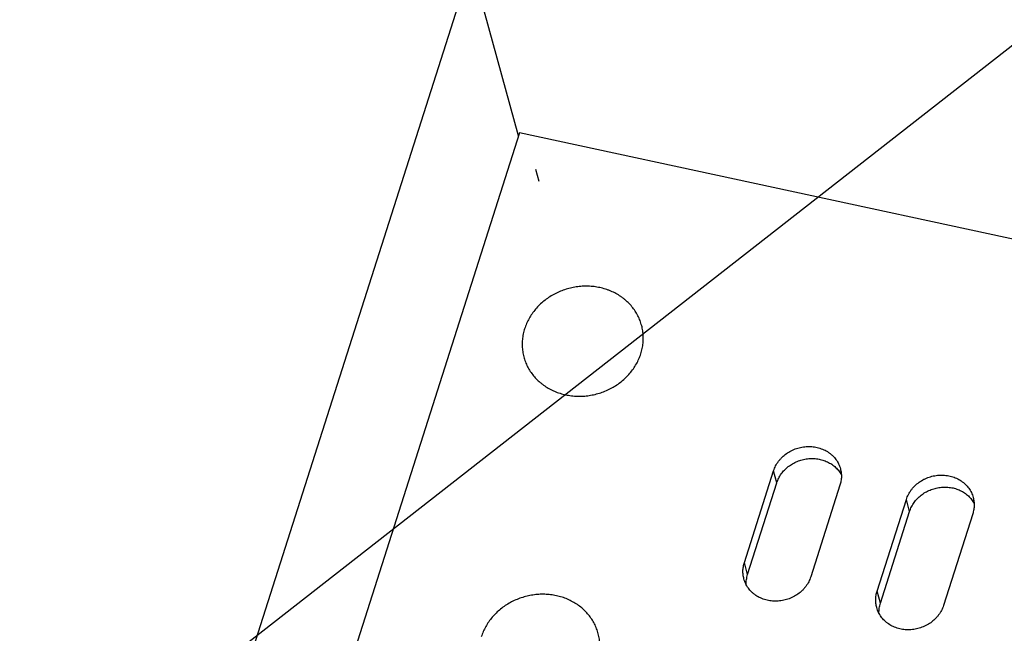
# Model space of a CAD drawing. Header units: millimetres. Extents: x 508 to 1261, y -60 to 468.
# Tile 36 of 49: x 1056 to 1084, y 91 to 109. Entities that reach past the tile are written whole.
import ezdxf

# ---------------------------------------------------------------- set-up
doc = ezdxf.new("R2010")
doc.units = ezdxf.units.MM
doc.header["$LTSCALE"] = 16.335
doc.layers.get('0').update_dxf_attribs({"linetype": 'CONTINUOUS'})
doc.layers.add('CHAMFER', color=7, linetype='CONTINUOUS')
doc.layers.add('INTFCLR_1', color=7, linetype='CONTINUOUS')
doc.styles.get("Standard").update_dxf_attribs({"font": 'txt', "width": 0.85})
doc.dimstyles.get("Standard").update_dxf_attribs({"dimtxt": 3.5, "dimasz": 3.5, "dimexe": 1.5, "dimexo": 1, "dimtad": 1, "dimtxsty": 'Standard', "dimblk": '_FILLED', "dimblk1": '_FILLED', "dimblk2": '_FILLED', "dimcen": 0.09, "dimazin": 2, "dimtol": 1, "dimtp": 0.01, "dimtm": 0.01, "dimtfac": 1, "dimtofl": 0, "dimtmove": 0, "dimatfit": 3, "dimldrblk": '_FILLED', "dimfxl": 1, "dimtolj": 1, "dimarcsym": 0})

# ---------------------------------------------------------------- blocks, each defined once
blk = doc.blocks.new('_FILLED')
at = {"color": 0, "linetype": 'ByBlock'}
blk.add_solid([(0, 0), (-1, 0.2143), (-1, -0.2143)], dxfattribs=at)

msp = doc.modelspace()

# ---------------------------------------------------------------- linework, layer by layer
at = {"color": 7, "linetype": 'Continuous'}
for p, q in [((1053.52553, 62.29858), (1068.92108, 110.62222)), ((1070.27491, 105.68175), (1068.92108, 110.62222)), ((1070.30293, 105.76969), (1056.26511, 61.7077)), ((1108.99118, 97.42533), (1070.30293, 105.76969)), ((1076.75611, 93.42721), (1077.59655, 96.06519)), ((1077.69073, 95.72151), (1077.59655, 96.06519)), ((1076.85029, 93.08353), (1077.69073, 95.72151)), ((1079.50197, 95.65423), (1078.66153, 93.01625)), ((1080.56695, 92.60528), (1081.40739, 95.24326)), ((1081.50157, 94.89958), (1081.40739, 95.24326)), ((1080.66113, 92.2616), (1081.50157, 94.89958)), ((1083.31282, 94.8323), (1082.47237, 92.19432)), ((1076.85029, 93.08353), (1076.75611, 93.42721)), ((1080.66113, 92.2616), (1080.56695, 92.60528))]:
    msp.add_line(p, q, dxfattribs=at)
for points, knots in [([(1077.59655, 96.06519), (1077.60421, 96.08924), (1077.62169, 96.1369), (1077.65399, 96.20622), (1077.69226, 96.27323), (1077.73625, 96.33746), (1077.78565, 96.3985), (1077.85854, 96.47533), (1077.96153, 96.56127), (1078.07688, 96.63117), (1078.17516, 96.67676), (1078.27699, 96.71521), (1078.40909, 96.74913), (1078.57123, 96.7662), (1078.73283, 96.75925), (1078.86408, 96.73342), (1078.96454, 96.70107), (1079.03688, 96.67127), (1079.10597, 96.63605), (1079.17135, 96.59565), (1079.23258, 96.55033), (1079.28926, 96.50039), (1079.341, 96.44617), (1079.38746, 96.38802), (1079.42833, 96.32633), (1079.46332, 96.26152), (1079.4922, 96.19403), (1079.50726, 96.14751), (1079.5137, 96.124)], [0, 0, 0, 0, 0.03026655, 0.0607996, 0.09160915, 0.12269767, 0.15406025, 0.18568487, 0.24959325, 0.3142545, 0.34680148, 0.37942442, 0.44468412, 0.50973449, 0.57425149, 0.63796038, 0.66947063, 0.70071266, 0.73167755, 0.76236364, 0.79277674, 0.82293019, 0.85284471, 0.88254793, 0.91207377, 0.94146154, 0.97075478, 1, 1, 1, 1]), ([(1077.69073, 95.72151), (1077.6978, 95.74371), (1077.71378, 95.78774), (1077.74295, 95.85195), (1077.77725, 95.91426), (1077.82972, 95.99459), (1077.90723, 96.08841), (1078.01646, 96.18744), (1078.13986, 96.27122), (1078.27463, 96.33789), (1078.41772, 96.38594), (1078.56593, 96.41431), (1078.7159, 96.42235), (1078.83997, 96.4119), (1078.93676, 96.39332), (1079.03067, 96.36823), (1079.143, 96.3248), (1079.24681, 96.26559), (1079.32262, 96.20977), (1079.37542, 96.1641), (1079.42404, 96.11474), (1079.46823, 96.06196), (1079.50772, 96.00608), (1079.53082, 95.96687), (1079.5415, 95.94687)], [0, 0, 0, 0, 0.03010276, 0.06044941, 0.09104915, 0.12190531, 0.18432945, 0.24767948, 0.31179087, 0.37643709, 0.44134925, 0.50623777, 0.5708149, 0.63481718, 0.66655225, 0.69806702, 0.76033118, 0.82157754, 0.85184405, 0.88187093, 0.91167509, 0.94127894, 0.97070994, 1, 1, 1, 1]), ([(1079.5137, 96.124), (1079.52408, 96.08611), (1079.53932, 96.00853), (1079.54491, 95.88977), (1079.53324, 95.77052), (1079.51418, 95.69254), (1079.50197, 95.65423)], [0, 0, 0, 0, 0.24751573, 0.49607471, 0.74663599, 1, 1, 1, 1]), ([(1081.40739, 95.24326), (1081.41505, 95.26731), (1081.43254, 95.31497), (1081.46483, 95.38429), (1081.50311, 95.45129), (1081.54709, 95.51553), (1081.5965, 95.57657), (1081.66938, 95.6534), (1081.77238, 95.73934), (1081.88772, 95.80924), (1081.98601, 95.85483), (1082.08783, 95.89328), (1082.21994, 95.9272), (1082.38207, 95.94427), (1082.54368, 95.93732), (1082.67493, 95.91149), (1082.77539, 95.87914), (1082.84773, 95.84934), (1082.91681, 95.81412), (1082.98219, 95.77372), (1083.04343, 95.7284), (1083.10011, 95.67846), (1083.15185, 95.62424), (1083.19831, 95.56609), (1083.23917, 95.5044), (1083.27416, 95.43959), (1083.30304, 95.3721), (1083.3181, 95.32558), (1083.32455, 95.30206)], [0, 0, 0, 0, 0.03026655, 0.0607996, 0.09160915, 0.12269767, 0.15406025, 0.18568487, 0.24959325, 0.3142545, 0.34680148, 0.37942442, 0.44468412, 0.50973449, 0.57425149, 0.63796038, 0.66947063, 0.70071266, 0.73167755, 0.76236364, 0.79277674, 0.82293019, 0.85284471, 0.88254793, 0.91207377, 0.94146154, 0.97075478, 1, 1, 1, 1]), ([(1081.50157, 94.89958), (1081.50864, 94.92178), (1081.52463, 94.96581), (1081.5538, 95.03002), (1081.58809, 95.09233), (1081.64056, 95.17266), (1081.71807, 95.26648), (1081.82731, 95.36551), (1081.95071, 95.44929), (1082.08547, 95.51596), (1082.22857, 95.56401), (1082.37677, 95.59238), (1082.52674, 95.60042), (1082.65081, 95.58997), (1082.7476, 95.57139), (1082.84152, 95.5463), (1082.95385, 95.50287), (1083.05765, 95.44366), (1083.13347, 95.38784), (1083.18626, 95.34217), (1083.23489, 95.29281), (1083.27908, 95.24003), (1083.31857, 95.18415), (1083.34167, 95.14494), (1083.35234, 95.12494)], [0, 0, 0, 0, 0.03010276, 0.06044941, 0.09104915, 0.12190531, 0.18432945, 0.24767948, 0.31179087, 0.37643709, 0.44134925, 0.50623777, 0.5708149, 0.63481718, 0.66655225, 0.69806702, 0.76033118, 0.82157754, 0.85184405, 0.88187093, 0.91167509, 0.94127894, 0.97070994, 1, 1, 1, 1]), ([(1083.32455, 95.30206), (1083.33493, 95.26418), (1083.35016, 95.1866), (1083.35576, 95.06784), (1083.34408, 94.94859), (1083.32502, 94.87061), (1083.31282, 94.8323)], [0, 0, 0, 0, 0.24751573, 0.49607471, 0.74663599, 1, 1, 1, 1]), ([(1076.74437, 92.95744), (1076.73399, 92.99533), (1076.71876, 93.07291), (1076.71316, 93.19167), (1076.72484, 93.31092), (1076.7439, 93.3889), (1076.75611, 93.42721)], [0, 0, 0, 0, 0.24751573, 0.49607471, 0.74663599, 1, 1, 1, 1]), ([(1078.66153, 93.01625), (1078.65387, 92.9922), (1078.63639, 92.94453), (1078.60409, 92.87522), (1078.56582, 92.80821), (1078.52183, 92.74398), (1078.47242, 92.68294), (1078.39954, 92.60611), (1078.29654, 92.52017), (1078.1812, 92.45027), (1078.08292, 92.40467), (1077.98109, 92.36623), (1077.84899, 92.33231), (1077.68685, 92.31524), (1077.52525, 92.32219), (1077.39399, 92.34802), (1077.29353, 92.38037), (1077.2212, 92.41017), (1077.15211, 92.44538), (1077.08673, 92.48579), (1077.0255, 92.53111), (1076.96882, 92.58105), (1076.91707, 92.63527), (1076.87061, 92.69342), (1076.82975, 92.7551), (1076.79476, 92.81991), (1076.76588, 92.88741), (1076.75082, 92.93392), (1076.74437, 92.95744)], [0, 0, 0, 0, 0.03026655, 0.0607996, 0.09160915, 0.12269767, 0.15406025, 0.18568487, 0.24959325, 0.3142545, 0.34680148, 0.37942442, 0.44468412, 0.50973449, 0.57425149, 0.63796038, 0.66947063, 0.70071266, 0.73167755, 0.76236364, 0.79277674, 0.82293019, 0.85284471, 0.88254793, 0.91207377, 0.94146154, 0.97075478, 1, 1, 1, 1]), ([(1076.81076, 92.79089), (1076.80967, 92.81537), (1076.80971, 92.86459), (1076.81638, 92.93831), (1076.82961, 93.01163), (1076.8427, 93.05973), (1076.85029, 93.08353)], [0, 0, 0, 0, 0.24773272, 0.49677829, 0.74744691, 1, 1, 1, 1]), ([(1080.55522, 92.13551), (1080.54484, 92.1734), (1080.52961, 92.25098), (1080.52401, 92.36974), (1080.53569, 92.48899), (1080.55475, 92.56697), (1080.56695, 92.60528)], [0, 0, 0, 0, 0.24751573, 0.49607471, 0.74663599, 1, 1, 1, 1]), ([(1082.47237, 92.19432), (1082.46471, 92.17027), (1082.44723, 92.1226), (1082.41493, 92.05329), (1082.37666, 91.98628), (1082.33268, 91.92205), (1082.28327, 91.86101), (1082.21038, 91.78418), (1082.10739, 91.69824), (1081.99204, 91.62834), (1081.89376, 91.58274), (1081.79193, 91.5443), (1081.65983, 91.51038), (1081.49769, 91.4933), (1081.33609, 91.50026), (1081.20484, 91.52609), (1081.10438, 91.55844), (1081.03204, 91.58824), (1080.96296, 91.62345), (1080.89758, 91.66386), (1080.83634, 91.70918), (1080.77966, 91.75911), (1080.72792, 91.81334), (1080.68146, 91.87149), (1080.6406, 91.93317), (1080.6056, 91.99798), (1080.57672, 92.06548), (1080.56166, 92.11199), (1080.55522, 92.13551)], [0, 0, 0, 0, 0.03026655, 0.0607996, 0.09160915, 0.12269767, 0.15406025, 0.18568487, 0.24959325, 0.3142545, 0.34680148, 0.37942442, 0.44468412, 0.50973449, 0.57425149, 0.63796038, 0.66947063, 0.70071266, 0.73167755, 0.76236364, 0.79277674, 0.82293019, 0.85284471, 0.88254793, 0.91207377, 0.94146154, 0.97075478, 1, 1, 1, 1]), ([(1080.6216, 91.96896), (1080.62051, 91.99344), (1080.62055, 92.04266), (1080.62722, 92.11638), (1080.64046, 92.1897), (1080.65355, 92.23779), (1080.66113, 92.2616)], [0, 0, 0, 0, 0.24773272, 0.49677829, 0.74744691, 1, 1, 1, 1])]:
    msp.add_open_spline(points, degree=3, knots=knots, dxfattribs=at)
at = {"layer": 'CHAMFER', "color": 7, "linetype": 'Continuous'}
for points, knots in [([(1072.60765, 101.32565), (1072.55287, 101.33747), (1072.44174, 101.35608), (1072.2727, 101.36879), (1072.10216, 101.36629), (1071.93179, 101.3486), (1071.7632, 101.3159), (1071.59802, 101.2685), (1071.43783, 101.20686), (1071.28417, 101.13157), (1071.1385, 101.04334), (1071.00224, 100.94302), (1070.87668, 100.83157), (1070.76304, 100.71005), (1070.66242, 100.57963), (1070.57578, 100.44154), (1070.50398, 100.29713), (1070.44771, 100.14776), (1070.40752, 99.99487), (1070.38381, 99.83996), (1070.37682, 99.6845), (1070.38663, 99.53), (1070.41315, 99.37798), (1070.45612, 99.22989), (1070.51513, 99.08719), (1070.58959, 98.95126), (1070.67879, 98.8234), (1070.78184, 98.70487), (1070.87821, 98.61501), (1070.96107, 98.54888), (1071.04808, 98.48638), (1071.16351, 98.41603), (1071.28594, 98.35705), (1071.38771, 98.31676), (1071.49234, 98.281), (1071.57285, 98.25972), (1071.62713, 98.24801)], [0, 0, 0, 0, 0.03225261, 0.06475167, 0.09744943, 0.13029141, 0.16321833, 0.19616812, 0.22907796, 0.26188633, 0.29453508, 0.32697137, 0.35914958, 0.39103305, 0.42259555, 0.45382262, 0.48471241, 0.51527616, 0.54553825, 0.5755355, 0.60531605, 0.63493748, 0.66446446, 0.69396591, 0.72351193, 0.75317057, 0.78300485, 0.81306997, 0.84341115, 0.8587012, 0.87407179, 0.90505296, 0.9363722, 0.95216194, 0.96803312, 1, 1, 1, 1]), ([(1071.62713, 98.24801), (1071.68191, 98.23619), (1071.79304, 98.21758), (1071.96208, 98.20487), (1072.13262, 98.20737), (1072.303, 98.22506), (1072.47158, 98.25776), (1072.63676, 98.30516), (1072.79695, 98.3668), (1072.95062, 98.44209), (1073.09628, 98.53032), (1073.23255, 98.63064), (1073.3581, 98.74209), (1073.47174, 98.86361), (1073.57236, 98.99403), (1073.659, 99.13212), (1073.7308, 99.27654), (1073.78708, 99.4259), (1073.82727, 99.57879), (1073.85098, 99.73371), (1073.85796, 99.88916), (1073.84815, 100.04366), (1073.82163, 100.19568), (1073.77866, 100.34377), (1073.71965, 100.48647), (1073.64519, 100.6224), (1073.55599, 100.75026), (1073.45294, 100.86879), (1073.35657, 100.95865), (1073.27371, 101.02479), (1073.1867, 101.08729), (1073.07127, 101.15763), (1072.94884, 101.21661), (1072.84707, 101.2569), (1072.74244, 101.29266), (1072.66194, 101.31394), (1072.60765, 101.32565)], [0, 0, 0, 0, 0.03225261, 0.06475167, 0.09744943, 0.13029141, 0.16321833, 0.19616812, 0.22907796, 0.26188633, 0.29453508, 0.32697137, 0.35914958, 0.39103305, 0.42259555, 0.45382262, 0.48471241, 0.51527616, 0.54553825, 0.5755355, 0.60531605, 0.63493748, 0.66446446, 0.69396591, 0.72351193, 0.75317057, 0.78300485, 0.81306997, 0.84341115, 0.8587012, 0.87407179, 0.90505296, 0.9363722, 0.95216194, 0.96803312, 1, 1, 1, 1]), ([(1072.53921, 90.57772), (1072.55517, 90.62782), (1072.58184, 90.72928), (1072.60555, 90.88419), (1072.61253, 91.03965), (1072.60272, 91.19414), (1072.5762, 91.34617), (1072.53323, 91.49425), (1072.47422, 91.63696), (1072.39976, 91.77289), (1072.31057, 91.90074), (1072.20751, 92.01928), (1072.0916, 92.12736), (1071.96397, 92.22394), (1071.82584, 92.30812), (1071.67856, 92.37907), (1071.52354, 92.43613), (1071.36228, 92.47877), (1071.19632, 92.50657), (1071.02727, 92.51928), (1070.85673, 92.51677), (1070.68636, 92.49909), (1070.51777, 92.46639), (1070.35259, 92.41899), (1070.1924, 92.35735), (1070.03874, 92.28206), (1069.89307, 92.19383), (1069.75681, 92.09351), (1069.63125, 91.98206), (1069.51761, 91.86054), (1069.41699, 91.73012), (1069.33035, 91.59203), (1069.25855, 91.44762), (1069.22084, 91.34751), (1069.20472, 91.29691)], [0, 0, 0, 0, 0.03026266, 0.06026048, 0.09004159, 0.11966358, 0.14919111, 0.17869312, 0.20823969, 0.2378989, 0.26773373, 0.29779942, 0.32814117, 0.35879251, 0.38977426, 0.42109409, 0.45274664, 0.48471412, 0.51696733, 0.54946701, 0.58216538, 0.61500798, 0.64793552, 0.68088593, 0.71379639, 0.74660539, 0.77925475, 0.81169165, 0.84387047, 0.87575454, 0.90731764, 0.9385453, 0.96943566, 1, 1, 1, 1])]:
    msp.add_open_spline(points, degree=3, knots=knots, dxfattribs=at)
at = {"layer": 'INTFCLR_1', "color": 7, "linetype": 'Continuous'}
msp.add_line((1070.76356, 104.7273), (1070.85774, 104.38361), dxfattribs=at)

# ---------------------------------------------------------------- leaders
at = {"color": 2}
msp.add_leader([(1030.8915, 66.42853), (1135.29776, 148.01767)], dimstyle='Standard', override={"dimgap": 0.625, "dimtad": 0, "dimtih": 1, "dimtoh": 1, "dimdec": 4, "dimcen": 2.673, "dimadec": 0, "dimazin": 0, "dimtp": 0.1, "dimtm": 0, "dimtdec": 1, "dimfxl": 1.25, "dimtolj": 0, "dimtzin": 0}, dxfattribs=at)

doc.saveas('drawing.dxf')
